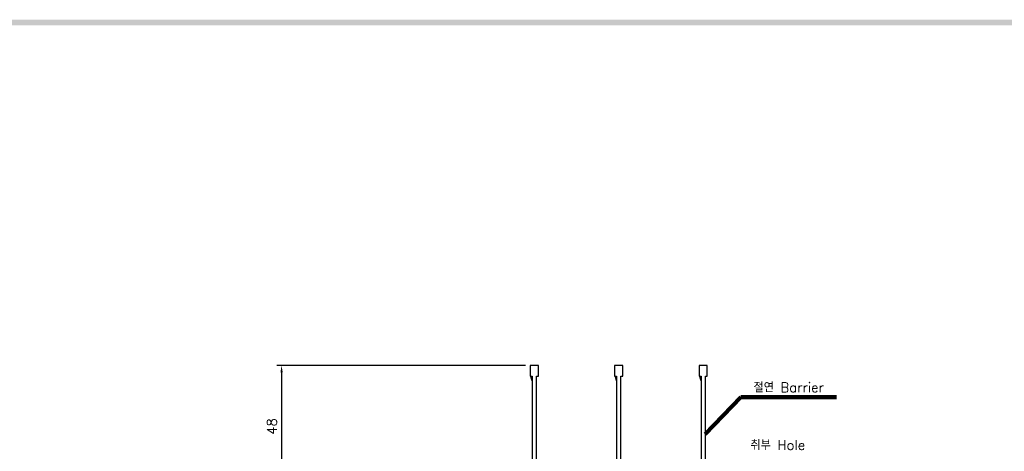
# Model space of a CAD drawing. Extents: x -434 to 2710, y -907 to 1756.
# Tile 12 of 15: x 106 to 514, y 1569 to 1748. Entities that reach past the tile are written whole.
import ezdxf

# ---------------------------------------------------------------- set-up
doc = ezdxf.new("R2010")
doc.units = 0
doc.header["$LTSCALE"] = 3
doc.header["$MEASUREMENT"] = 0
doc.layers.get('0').update_dxf_attribs({"linetype": 'CONTINUOUS'})
doc.layers.get('Defpoints').update_dxf_attribs({"linetype": 'CONTINUOUS'})
doc.layers.add('di', color=3, linetype='CONTINUOUS')
doc.layers.add('dwg', color=7, linetype='CONTINUOUS')
doc.styles.add('KIM', font='ROMANS.shx', dxfattribs={"height": 5, "bigfont": 'GSG1.shx'})
doc.styles.get("Standard").update_dxf_attribs({"font": 'romans.shx', "height": 4, "bigfont": 'ghs.shx'})
doc.dimstyles.get("Standard").update_dxf_attribs({"dimtxt": 0.18, "dimasz": 0.18, "dimexe": 0.18, "dimexo": 0.0625, "dimgap": 0.09, "dimtad": 0, "dimtih": 1, "dimtoh": 1, "dimdec": 4, "dimzin": 0, "dimdsep": 46, "dimtxsty": 'Standard', "dimcen": 0.09, "dimadec": 0, "dimazin": 0, "dimtfac": 1, "dimtdec": 4, "dimtofl": 0, "dimtmove": 0, "dimatfit": 3, "dimfxl": 0, "dimtolj": 1, "dimtzin": 0, "dimarcsym": 0})
doc.dimstyles.new('STANDARD$0', dxfattribs={"dimtxt": 5, "dimasz": 5, "dimexe": 1, "dimexo": 2, "dimgap": 2, "dimtad": 1, "dimdec": 4, "dimzin": 12, "dimdsep": 46, "dimtxsty": 'KIM', "dimcen": -1, "dimdle": 0.1, "dimadec": 0, "dimazin": 0, "dimtfac": 1, "dimtdec": 4, "dimtmove": 0, "dimatfit": 3, "dimfxl": 0, "dimtolj": 1, "dimtzin": 0, "dimarcsym": 0})

# ---------------------------------------------------------------- blocks, each defined once
blk = doc.blocks.new('12323')
for p, q in [((3740.7, 1408.13), (3738.5, 1408.13)), ((3738.5, 1408.13), (3738.5, 1404.73)), ((3743, 1408.13), (3738.5, 1408.13)), ((3738.5, 1404.73), (3740.7, 1404.73)), ((3738.5, 1404.73), (3743, 1404.73)), ((3743, 1407.33), (3743, 1408.13)), ((3790.8, 1407.33), (3743, 1407.33)), ((3743, 1405.53), (3790.8, 1405.53)), ((3743, 1405.53), (3790.8, 1405.53)), ((3743, 1404.73), (3743, 1405.53)), ((3743.65, 1405.18), (3743, 1404.98)), ((3744.85, 1405.53), (3743.65, 1405.18)), ((3792.3, 1407.98), (3790.8, 1407.33)), ((3790.8, 1405.53), (3792.3, 1404.88)), ((3792.9, 1407.98), (3792.3, 1407.98)), ((3792.3, 1404.88), (3792.9, 1404.88)), ((3792.9, 1404.88), (3792.9, 1407.98))]:
    blk.add_line(p, q)
blk = doc.blocks.new('*D71')
at = {"layer": 'Defpoints', "color": 0}
for p in [(317.59, 1605.03), (214.53, 1556.33), (287.79, 1556.33)]:
    blk.add_point(p, dxfattribs=at)
at = {"layer": 'di'}
for p, q in [((315.59, 1605.03), (212.53, 1605.03)), ((214.53, 1602.23), (214.53, 1559.13)), ((285.79, 1556.33), (212.53, 1556.33))]:
    blk.add_line(p, q, dxfattribs=at)
for points in [[(214.07, 1602.23), (215, 1602.23), (214.53, 1605.03)], [(214.07, 1559.13), (215, 1559.13), (214.53, 1556.33)]]:
    blk.add_solid(points, dxfattribs=at)
at = {"layer": 'di', "insert": (210.53, 1579.73), "char_height": 4, "attachment_point": 5, "rotation": 90}
blk.add_mtext('\\A1;48', dxfattribs=at)

msp = doc.modelspace()

# ---------------------------------------------------------------- linework, layer by layer
at = {"layer": 'dwg'}
msp.add_trace([(-414.426, 1748.184), (-412.126, 1745.884), (1462.374, 1748.184), (1460.074, 1745.884)], dxfattribs=at)

# ---------------------------------------------------------------- block references
at = {"layer": 'di', "rotation": 270}
for p in [(-1087.14, 5343.53), (-1052.14, 5343.53), (-1017.14, 5343.53)]:
    msp.add_blockref('12323', p, dxfattribs=at)

# ---------------------------------------------------------------- texts
at = {"layer": 'di', "char_height": 4, "attachment_point": 7}
for s, insert in [('절연 Barrier', (410.148, 1593.92)), ('취부 Hole', (408.88, 1570.075))]:
    msp.add_mtext(s, dxfattribs=dict(at, insert=insert))

# ---------------------------------------------------------------- dimensions: what is measured, and where the dimension line sits
at = {"layer": 'di'}
dim = msp.add_linear_dim(base=(214.532, 1556.331), p1=(317.585, 1605.031), p2=(287.785, 1556.331), angle=90, text='48', dimstyle='STANDARD$0', override={"dimtxt": 3, "dimasz": 2.8, "dimexe": 2, "dimdec": 2, "dimzin": 8, "dimtxsty": 'Standard', "dimcen": 0, "dimclrd": 256, "dimclre": 256, "dimclrt": 256, "dimadec": 2, "dimazin": 2, "dimtfac": 0.6, "dimtdec": 2, "dimtzin": 8, "dimlwd": 65535, "dimlwe": 65535, "dimarcsym": 1}, dxfattribs=at)
dim.commit()
dim.dimension.update_dxf_attribs({"geometry": '*D71', "text_midpoint": (214.532, 1579.731), "dimtype": 160})

# ---------------------------------------------------------------- leaders
at = {"layer": 'di', "annotation_type": 0, "has_hookline": 1, "hookline_direction": 0, "text_width": 34.387}
msp.add_leader([(390.185, 1576.631), (404.948, 1591.92), (408.148, 1591.92)], dimstyle='Standard', override={"dimtxt": 4, "dimasz": 3.2, "dimexe": 2, "dimexo": 2, "dimgap": 2, "dimtad": 1, "dimtih": 0, "dimtoh": 0, "dimdec": 2, "dimzin": 8, "dimcen": 0, "dimclrd": 256, "dimclre": 256, "dimclrt": 256, "dimadec": 2, "dimazin": 2, "dimtfac": 0.6, "dimtdec": 2, "dimtofl": 1, "dimtzin": 8, "dimlwd": 65535, "dimlwe": 65535, "dimarcsym": 1}, dxfattribs=at)

doc.saveas('drawing.dxf')
